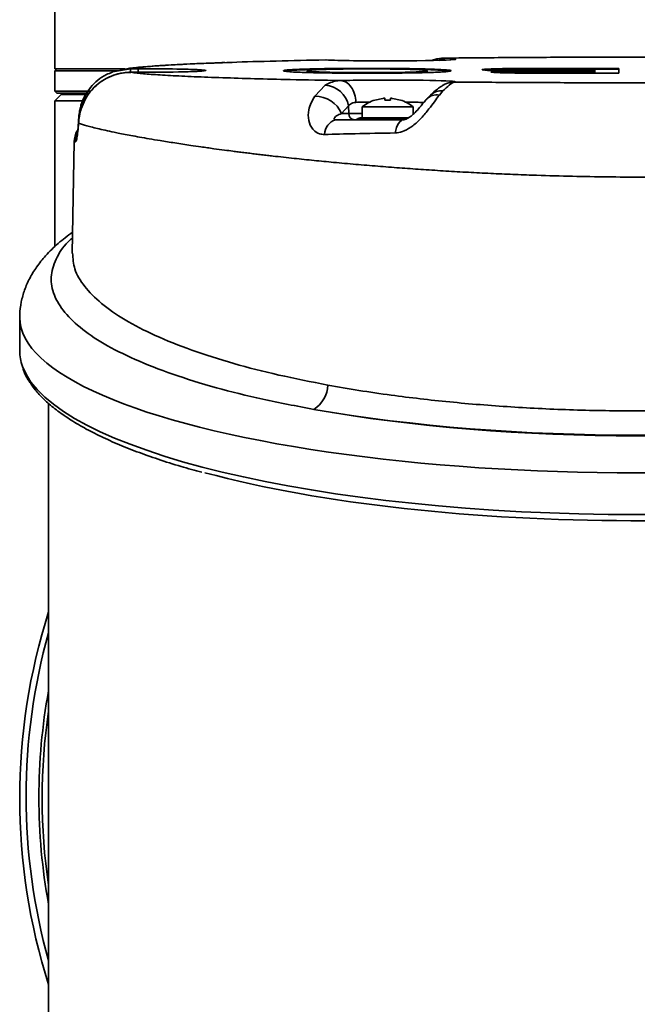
# Model space of a CAD drawing. Header units: millimetres. Extents: x -71 to 231, y 92 to 236.
# Tile 2 of 24: x -69.67 to -64.85, y 113.74 to 121.44. Entities that reach past the tile are written whole.
import ezdxf

# ---------------------------------------------------------------- set-up
doc = ezdxf.new("R2010")
doc.units = ezdxf.units.MM

msp = doc.modelspace()

# ---------------------------------------------------------------- linework, layer by layer
at = {"color": 7, "linetype": 'Continuous', "lineweight": 35}
for p, q in [((-69.398985, 121.751905), (-69.398985, 121.051905)), ((-67.260311, 121.120824), (-67.287928, 121.122075)), ((-67.252393, 121.120705), (-67.280009, 121.121956)), ((-67.252393, 121.120705), (-67.260311, 121.120824)), ((-66.36434, 121.136004), (-66.337343, 121.134778)), ((-66.299961, 121.123559), (-66.300507, 121.123504)), ((-69.383985, 121.051905), (-69.398985, 121.036905)), ((-68.85191, 121.051905), (-69.398985, 121.051905)), ((-69.398985, 121.036905), (-69.398985, 120.876905)), ((-68.905319, 121.036905), (-69.398985, 121.036905)), ((-68.809525, 121.053258), (-68.748985, 121.053258)), ((-68.748985, 121.025472), (-68.748985, 121.053258)), ((-67.53, 121.042116), (-67.53, 121.047114)), ((-67.427102, 121.037173), (-67.427102, 121.032175)), ((-67.291658, 121.048742), (-67.291658, 121.053741)), ((-67.221677, 121.049511), (-67.291658, 121.048742)), ((-66.613288, 121.048503), (-66.6909, 121.049482)), ((-66.613288, 121.048503), (-66.613288, 121.053501)), ((-66.491209, 121.032702), (-66.491209, 121.037701)), ((-66.382633, 121.041721), (-66.382633, 121.04672)), ((-66.020374, 121.04496), (-66.047794, 121.042784)), ((-66.020374, 121.04496), (-66.020374, 121.049958)), ((-65.944298, 121.027479), (-65.944298, 121.032477)), ((-65.91626, 121.048466), (-65.91626, 121.053464)), ((-65.868012, 121.040035), (-65.868012, 121.045033)), ((-65.827497, 121.036375), (-65.827497, 121.041374)), ((-65.795652, 121.030912), (-65.795652, 121.03591)), ((-65.714811, 121.034193), (-65.714811, 121.039191)), ((-65.714811, 121.034193), (-65.638827, 121.03381)), ((-64.992961, 121.055953), (-65.532801, 121.055953)), ((-65.532801, 121.0515), (-65.532801, 121.055953)), ((-65.180182, 121.0515), (-65.532801, 121.0515)), ((-65.507754, 121.038565), (-65.180182, 121.038565)), ((-65.180182, 121.034113), (-65.486561, 121.034113)), ((-65.180182, 121.038565), (-65.180182, 121.0515)), ((-64.992961, 121.050955), (-65.180182, 121.050955)), ((-65.180182, 121.034113), (-65.180182, 121.038565)), ((-65.180182, 121.022728), (-65.180182, 121.034113)), ((-64.992961, 121.01829), (-64.992961, 121.055953)), ((-68.748985, 121.025532), (-68.807209, 121.025532)), ((-68.748985, 121.025472), (-68.804626, 121.025472)), ((-68.748985, 121.025532), (-68.748985, 121.025472)), ((-67.370607, 121.024422), (-67.370607, 121.02942)), ((-66.629691, 121.02096), (-66.629691, 121.025959)), ((-65.944298, 121.027479), (-65.977957, 121.025375)), ((-65.809204, 121.023514), (-65.809204, 121.028512)), ((-65.775254, 121.020218), (-65.775254, 121.025217)), ((-65.52432, 121.01829), (-64.992961, 121.01829)), ((-65.46315, 121.022728), (-65.180182, 121.022728)), ((-65.46315, 121.01829), (-65.46315, 121.022728)), ((-65.180182, 121.01829), (-65.180182, 121.022728)), ((-67.368777, 120.838953), (-67.287683, 120.923745)), ((-66.367297, 120.879172), (-66.395014, 120.847876)), ((-66.313232, 120.941766), (-66.274167, 120.949349)), ((-69.398985, 120.876905), (-69.383985, 120.861905)), ((-69.398985, 120.876905), (-69.123156, 120.876905)), ((-69.348985, 120.851905), (-69.398985, 120.801905)), ((-69.398985, 120.801905), (-69.398985, 119.662824)), ((-69.169702, 120.801905), (-69.398985, 120.801905)), ((-69.140091, 120.861905), (-69.383985, 120.861905)), ((-69.348985, 120.851905), (-69.139954, 120.851905)), ((-69.173985, 120.861905), (-69.173985, 120.851905)), ((-66.835985, 120.821517), (-66.89936, 120.807708)), ((-66.89936, 120.807708), (-66.835985, 120.821517)), ((-66.820985, 120.821517), (-66.820985, 120.807708)), ((-66.776985, 120.807708), (-66.776985, 120.821517)), ((-66.761985, 120.821517), (-66.698611, 120.807708)), ((-66.698611, 120.807708), (-66.761985, 120.821517)), ((-69.188669, 120.759), (-69.187437, 120.757938)), ((-67.104579, 120.76395), (-67.159712, 120.703071)), ((-67.104579, 120.76395), (-67.103198, 120.703071)), ((-66.998985, 120.755554), (-66.998985, 120.66938)), ((-66.998985, 120.755554), (-66.598985, 120.755554)), ((-66.598985, 120.69872), (-66.598985, 120.755554)), ((-67.159712, 120.703071), (-67.103198, 120.703071)), ((-67.103198, 120.703071), (-66.998985, 120.703071)), ((-66.644162, 120.66438), (-67.029692, 120.66438)), ((-67.014692, 120.66938), (-66.637315, 120.66938)), ((-66.598985, 120.703071), (-66.591291, 120.703071)), ((-69.213868, 120.636381), (-69.213809, 120.627616)), ((-69.248749, 120.482434), (-69.263928, 119.612787)), ((-69.237546, 120.482434), (-69.248749, 120.482434)), ((-69.673985, 119.107337), (-69.673985, 118.848518)), ((-69.448985, 118.439296), (-69.448985, 110.651905))]:
    msp.add_line(p, q, dxfattribs=at)
at = {"color": 7, "linetype": 'Continuous', "lineweight": 35, "flags": 128}
for points in [[(-66.455578, 121.117319), (-66.415018, 121.131104), (-66.356401, 121.135884), (-66.356401, 121.135884)], [(-68.95096, 121.027255), (-68.94873, 121.028536), (-68.80948, 121.053258), (-68.809477, 121.053258), (-68.809477, 121.053258)], [(-66.74024, 120.551428), (-66.735314, 120.573467), (-66.729139, 120.593576), (-66.72184, 120.611344), (-66.713568, 120.626406), (-66.704493, 120.638455), (-66.694799, 120.647241), (-66.684687, 120.652586), (-66.674363, 120.65438)], [(-69.237546, 120.482434), (-69.233679, 120.516138), (-69.227209, 120.538781)]]:
    msp.add_lwpolyline(points, dxfattribs=at)
at = {"color": 7, "linetype": 'Continuous', "lineweight": 35}
for centre, radius, start, end in [((-66.334587, 120.997717), 0.137089, 91.1518397, 118.1590422), ((-67.297771, 120.727381), 0.196623, 10.7187027, 87.0588142), ((-66.382649, 120.760859), 0.119304, 82.6069947, 131.8642128), ((-67.367805, 120.611676), 0.22728, 23.7113666, 90.2449479), ((-66.798985, 120.49938), 0.325, 108.0478207, 127.9798724), ((-66.798985, 120.49938), 0.325, 52.0201276, 71.9606624), ((-66.412973, 120.73286), 0.11641, 81.1256362, 136.8060831), ((-67.172098, 120.538049), 0.120643, 105.3639469, 179.2274659), ((-67.05643, 120.701062), 0.046811, 177.5398066, 265.7343807), ((-67.059692, 120.70438), 0.05, 270, 306.8698976), ((-67.014692, 120.64438), 0.025, 90, 126.8698976), ((-69.073775, 120.47938), 0.175, 149.1485568, 179), ((-67.501205, 118.58972), 0.234983, 302.3595352, 357.8544935), ((-64.848985, 115.351905), 4.825, 162.43361, 197.56639), ((-64.848985, 115.364846), 4.775, 164.440152, 195.559848), ((-64.848985, 115.358375), 4.675, 169.7231557, 190.2768443), ((-64.848985, 115.351905), 4.65, 171.5901921, 188.4098079)]:
    msp.add_arc(centre, radius, start, end, dxfattribs=at)
for centre, major_axis, ratio, start_param, end_param in [((-66.798985, 121.127808), (0.532876, 0), 0.02618593, 3.66578516, 6.04371134), ((-66.798985, 121.127808), (0.532876, 0), 0.02618593, 6.04371134, 6.80619015), ((-68.748985, 121.039365), (0.53056, 0), 0.02618593, 5.43767162, 7.85398163), ((-68.748985, 121.039365), (0.53056, 0), 0.02618593, 4.71238898, 5.43767162), ((-66.798985, 120.950922), (0.528244, 0), 0.02618593, 0.41649324, 2.3497985), ((-66.798985, 120.950922), (0.528244, 0), 0.02618593, 6.16923577, 6.69967855), ((-64.848985, 119.107337), (4.825, 0), 0.25128914, 3.14153928, 6.28325027), ((-64.848985, 118.848518), (4.825, 0), 0.26517252, 3.14159265, 3.2373385), ((-64.848985, 118.848518), (4.825, 0), 0.26517252, 3.2373385, 6.189822), ((-64.848985, 119.397115), (4.525, 0), 0.26794919, 4.12001597, 5.30476199), ((-64.848985, 119.426007), (4.614811, 0), 0.26795212, 4.13305669, 5.29172127), ((-64.848985, 118.800222), (4.775, 0), 0.26794919, 3.92651738, 5.47725569)]:
    msp.add_ellipse(centre, major_axis=major_axis, ratio=ratio, start_param=start_param, end_param=end_param, dxfattribs=at)
for points, knots in [([(-67.287931, 121.122075), (-67.417442, 121.119219), (-67.679926, 121.113431), (-67.933243, 121.106303), (-68.043076, 121.101953), (-68.056966, 121.101403)], [0, 0, 0, 0, 0.45969003, 0.93166732, 1, 1, 1, 1]), ([(-66.36434, 121.136004), (-66.384445, 121.134982), (-66.406918, 121.13384), (-66.424806, 121.119633), (-66.426691, 121.118136)], [0, 0, 0, 0, 0.89461901, 1, 1, 1, 1]), ([(-63.341136, 121.135663), (-63.460152, 121.136901), (-63.698136, 121.139375), (-64.073328, 121.141885), (-64.457727, 121.143471), (-64.891255, 121.144047), (-65.366755, 121.143211), (-65.877591, 121.140679), (-66.202149, 121.137562), (-66.36434, 121.136004)], [0, 0, 0, 0, 0.1237087, 0.24736634, 0.37345759, 0.49944035, 0.66622293, 0.8332013, 1, 1, 1, 1]), ([(-68.071495, 121.101321), (-68.086959, 121.100818), (-68.188237, 121.097528), (-68.346365, 121.090661), (-68.542092, 121.080517), (-68.699827, 121.069136), (-68.820336, 121.057222), (-68.868386, 121.048541), (-68.890587, 121.044529)], [0, 0, 0, 0, 0.03593725, 0.23537053, 0.43381363, 0.63181715, 0.82988158, 1, 1, 1, 1]), ([(-68.056966, 121.101403), (-68.143311, 121.098217), (-68.330515, 121.091309), (-68.5463, 121.079559), (-68.720395, 121.066675), (-68.779801, 121.057733), (-68.809525, 121.053258)], [0, 0, 0, 0, 0.22265736, 0.48274118, 0.74119241, 1, 1, 1, 1]), ([(-68.809525, 121.053258), (-68.809525, 121.051263), (-68.809525, 121.048467), (-68.809525, 121.029628), (-68.809525, 121.024229)], [0, 0, 0, 0, 0.71346834, 1, 1, 1, 1]), ([(-68.252265, 121.035113), (-68.252099, 121.035135), (-68.251451, 121.035223), (-68.261083, 121.034264), (-68.282041, 121.032972), (-68.319766, 121.031297), (-68.36076, 121.029921), (-68.392536, 121.02923), (-68.402566, 121.029011)], [0, 0, 0, 0, 0.05002776, 0.19651131, 0.3920102, 0.62654281, 0.88212347, 1, 1, 1, 1]), ([(-67.53, 121.047114), (-67.548695, 121.045987), (-67.586828, 121.043689), (-67.612493, 121.039871), (-67.616313, 121.03575), (-67.596884, 121.031464), (-67.554559, 121.028745), (-67.533972, 121.027422)], [0, 0, 0, 0, 0.1810016, 0.36919017, 0.5677756, 0.78976708, 1, 1, 1, 1]), ([(-67.53, 121.042116), (-67.548995, 121.040989), (-67.587353, 121.038715), (-67.60102, 121.036254), (-67.607919, 121.035012)], [0, 0, 0, 0, 0.49521313, 1, 1, 1, 1]), ([(-67.291658, 121.053741), (-67.345827, 121.052773), (-67.444165, 121.051015), (-67.503396, 121.048323), (-67.53, 121.047114)], [0, 0, 0, 0, 0.55084565, 1, 1, 1, 1]), ([(-67.291658, 121.048742), (-67.345827, 121.047774), (-67.444165, 121.046017), (-67.503396, 121.043325), (-67.53, 121.042116)], [0, 0, 0, 0, 0.55084565, 1, 1, 1, 1]), ([(-67.294974, 121.048036), (-67.313556, 121.04743), (-67.351544, 121.046191), (-67.390174, 121.04393), (-67.416091, 121.041377), (-67.427195, 121.038731), (-67.427709, 121.035751), (-67.415657, 121.032615), (-67.385167, 121.030453), (-67.370607, 121.02942)], [0, 0, 0, 0, 0.11855194, 0.24235952, 0.37565552, 0.52180435, 0.64835963, 0.83207991, 1, 1, 1, 1]), ([(-67.426028, 121.032175), (-67.42625, 121.031825), (-67.427234, 121.030275), (-67.41522, 121.027616), (-67.385026, 121.025454), (-67.370607, 121.024422)], [0, 0, 0, 0, 0.13222911, 0.58561024, 1, 1, 1, 1]), ([(-66.62427, 121.04807), (-66.658718, 121.048911), (-66.726687, 121.050569), (-66.86301, 121.051818), (-67.012388, 121.051986), (-67.171682, 121.050974), (-67.253865, 121.049016), (-67.294974, 121.048036)], [0, 0, 0, 0, 0.18647471, 0.36793233, 0.56194457, 0.78087621, 1, 1, 1, 1]), ([(-66.613288, 121.053501), (-66.652366, 121.054053), (-66.731069, 121.055165), (-66.86448, 121.055939), (-67.006202, 121.056066), (-67.153798, 121.055466), (-67.245687, 121.054316), (-67.291658, 121.053741)], [0, 0, 0, 0, 0.18704889, 0.37671419, 0.57111801, 0.78543643, 1, 1, 1, 1]), ([(-66.629691, 121.025959), (-66.605578, 121.026709), (-66.554248, 121.028305), (-66.512068, 121.031544), (-66.491235, 121.035247), (-66.488874, 121.039567), (-66.517253, 121.044198), (-66.589887, 121.046826), (-66.62427, 121.04807)], [0, 0, 0, 0, 0.12294065, 0.26171153, 0.42441, 0.59500177, 0.80828873, 1, 1, 1, 1]), ([(-66.629691, 121.02096), (-66.605548, 121.02171), (-66.554151, 121.023307), (-66.512545, 121.026546), (-66.492292, 121.029737), (-66.493331, 121.031865), (-66.49374, 121.032703)], [0, 0, 0, 0, 0.23188898, 0.49363669, 0.80051634, 1, 1, 1, 1]), ([(-66.382633, 121.04672), (-66.4158, 121.048227), (-66.474948, 121.050916), (-66.571067, 121.052712), (-66.613288, 121.053501)], [0, 0, 0, 0, 0.560744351, 1, 1, 1, 1]), ([(-66.382633, 121.041721), (-66.4158, 121.043229), (-66.474948, 121.045918), (-66.571067, 121.047714), (-66.613288, 121.048503)], [0, 0, 0, 0, 0.560744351, 1, 1, 1, 1]), ([(-66.487493, 121.023419), (-66.465851, 121.024087), (-66.422214, 121.025433), (-66.373231, 121.027814), (-66.33655, 121.030444), (-66.313184, 121.033349), (-66.303958, 121.036157), (-66.3038, 121.039362), (-66.322447, 121.042893), (-66.362558, 121.045443), (-66.382633, 121.04672)], [0, 0, 0, 0, 0.10593121, 0.21358386, 0.32567522, 0.44460315, 0.57236675, 0.66666853, 0.83317538, 1, 1, 1, 1]), ([(-66.310907, 121.034736), (-66.315216, 121.035782), (-66.325186, 121.038203), (-66.361827, 121.040447), (-66.382633, 121.041721)], [0, 0, 0, 0, 0.432166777, 1, 1, 1, 1]), ([(-66.020374, 121.049958), (-66.033775, 121.04908), (-66.057975, 121.047495), (-66.060797, 121.045793), (-66.062057, 121.045033)], [0, 0, 0, 0, 0.553773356, 1, 1, 1, 1]), ([(-66.062057, 121.045033), (-66.058768, 121.043861), (-66.053, 121.041805), (-66.011028, 121.040073), (-65.992989, 121.039329)], [0, 0, 0, 0, 0.57019741, 1, 1, 1, 1]), ([(-65.91626, 121.053464), (-65.938769, 121.052924), (-65.981115, 121.051909), (-66.00785, 121.05058), (-66.020374, 121.049958)], [0, 0, 0, 0, 0.531536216, 1, 1, 1, 1]), ([(-65.91626, 121.048466), (-65.938769, 121.047926), (-65.981115, 121.046911), (-66.00785, 121.045582), (-66.020374, 121.04496)], [0, 0, 0, 0, 0.531536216, 1, 1, 1, 1]), ([(-65.944298, 121.032477), (-65.960117, 121.031667), (-65.988222, 121.030227), (-65.992027, 121.028618), (-65.99369, 121.027915)], [0, 0, 0, 0, 0.56287627, 1, 1, 1, 1]), ([(-65.992989, 121.039329), (-65.963054, 121.038491), (-65.907504, 121.036935), (-65.830952, 121.036234), (-65.795652, 121.03591)], [0, 0, 0, 0, 0.538872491, 1, 1, 1, 1]), ([(-65.795652, 121.03591), (-65.829694, 121.035399), (-65.888482, 121.034516), (-65.927763, 121.033081), (-65.944298, 121.032477)], [0, 0, 0, 0, 0.57904725, 1, 1, 1, 1]), ([(-65.761305, 121.05532), (-65.793685, 121.05507), (-65.848852, 121.054643), (-65.896556, 121.053809), (-65.91626, 121.053464)], [0, 0, 0, 0, 0.586950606, 1, 1, 1, 1]), ([(-65.771708, 121.050224), (-65.800489, 121.049999), (-65.852028, 121.049596), (-65.896585, 121.048812), (-65.91626, 121.048466)], [0, 0, 0, 0, 0.55844228, 1, 1, 1, 1]), ([(-65.840115, 121.048212), (-65.849065, 121.04766), (-65.865583, 121.046642), (-65.867249, 121.045539), (-65.868012, 121.045033)], [0, 0, 0, 0, 0.54180731, 1, 1, 1, 1]), ([(-65.868012, 121.045033), (-65.866176, 121.044284), (-65.86298, 121.042979), (-65.83809, 121.041853), (-65.827497, 121.041374)], [0, 0, 0, 0, 0.57442063, 1, 1, 1, 1]), ([(-65.868012, 121.040035), (-65.866176, 121.039285), (-65.86298, 121.037981), (-65.83809, 121.036855), (-65.827497, 121.036375)], [0, 0, 0, 0, 0.57442063, 1, 1, 1, 1]), ([(-65.768712, 121.050293), (-65.784243, 121.049981), (-65.813049, 121.049403), (-65.831577, 121.048588), (-65.840115, 121.048212)], [0, 0, 0, 0, 0.53913533, 1, 1, 1, 1]), ([(-65.827497, 121.041374), (-65.810442, 121.040839), (-65.779491, 121.039869), (-65.734852, 121.039401), (-65.714811, 121.039191)], [0, 0, 0, 0, 0.55104345, 1, 1, 1, 1]), ([(-65.772801, 121.0318), (-65.784468, 121.031256), (-65.806422, 121.030231), (-65.808316, 121.029061), (-65.809204, 121.028512)], [0, 0, 0, 0, 0.53138572, 1, 1, 1, 1]), ([(-65.795652, 121.03554), (-65.788192, 121.035321), (-65.766409, 121.034683), (-65.735279, 121.034387), (-65.714811, 121.034193)], [0, 0, 0, 0, 0.342484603, 1, 1, 1, 1]), ([(-65.66502, 121.033684), (-65.689514, 121.033448), (-65.731498, 121.033043), (-65.760655, 121.032166), (-65.772801, 121.0318)], [0, 0, 0, 0, 0.5834002, 1, 1, 1, 1]), ([(-65.660395, 121.051326), (-65.682814, 121.051199), (-65.720819, 121.050984), (-65.754783, 121.050494), (-65.768712, 121.050293)], [0, 0, 0, 0, 0.5898888, 1, 1, 1, 1]), ([(-65.532801, 121.055953), (-65.579084, 121.055932), (-65.656055, 121.055898), (-65.731304, 121.055485), (-65.761305, 121.05532)], [0, 0, 0, 0, 0.60129896, 1, 1, 1, 1]), ([(-65.714811, 121.039191), (-65.68149, 121.038991), (-65.613374, 121.03858), (-65.543465, 121.03857), (-65.507754, 121.038565)], [0, 0, 0, 0, 0.48917704, 1, 1, 1, 1]), ([(-65.486561, 121.034113), (-65.525869, 121.034114), (-65.585978, 121.034115), (-65.644699, 121.033795), (-65.66502, 121.033684)], [0, 0, 0, 0, 0.65393899, 1, 1, 1, 1]), ([(-65.532801, 121.0515), (-65.561102, 121.051504), (-65.603795, 121.05151), (-65.646126, 121.051372), (-65.660395, 121.051326)], [0, 0, 0, 0, 0.66289944, 1, 1, 1, 1]), ([(-68.950404, 121.025927), (-68.966113, 121.020205), (-69.006789, 121.005389), (-69.064953, 120.965266), (-69.122511, 120.909353), (-69.16679, 120.842579), (-69.193595, 120.783127), (-69.200499, 120.745933), (-69.202573, 120.734755)], [0, 0, 0, 0, 0.12419045, 0.32157148, 0.52017877, 0.71869848, 0.91546413, 1, 1, 1, 1]), ([(-68.804542, 121.025472), (-68.804543, 121.025472), (-68.850515, 121.025391), (-68.943494, 121.009429), (-69.065758, 120.940429), (-69.147507, 120.849608), (-69.176682, 120.78263), (-69.187437, 120.757938)], [0, 0, 0, 0, 0.00000606, 0.27900116, 0.5588497, 0.8373692, 1, 1, 1, 1]), ([(-68.804849, 121.02449), (-68.824673, 121.024052), (-68.869909, 121.023052), (-68.940352, 121.004931), (-69.012789, 120.972099), (-69.078609, 120.924652), (-69.133137, 120.864962), (-69.169939, 120.808466), (-69.182852, 120.770614), (-69.187023, 120.758388)], [0, 0, 0, 0, 0.11950996, 0.27271519, 0.4352924, 0.59784524, 0.75881181, 0.92209937, 1, 1, 1, 1]), ([(-68.804625, 121.025472), (-68.789832, 121.02333), (-68.751973, 121.01785), (-68.653464, 121.009221), (-68.50346, 120.999829), (-68.31542, 120.990933), (-68.094659, 120.98269), (-67.84297, 120.975124), (-67.540403, 120.967595), (-67.303178, 120.96322), (-67.17011, 120.960766)], [0, 0, 0, 0, 0.081740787, 0.209192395, 0.337426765, 0.463607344, 0.590501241, 0.714944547, 0.840102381, 1, 1, 1, 1]), ([(-67.533972, 121.027422), (-67.500562, 121.025915), (-67.441125, 121.023233), (-67.344164, 121.021474), (-67.301704, 121.020704)], [0, 0, 0, 0, 0.56210074, 1, 1, 1, 1]), ([(-67.370607, 121.02942), (-67.347156, 121.028264), (-67.305882, 121.026229), (-67.235537, 121.024861), (-67.205161, 121.024271)], [0, 0, 0, 0, 0.56818778, 1, 1, 1, 1]), ([(-67.370607, 121.024422), (-67.347455, 121.023259), (-67.310266, 121.021391), (-67.246544, 121.020131), (-67.222491, 121.019656)], [0, 0, 0, 0, 0.62254598, 1, 1, 1, 1]), ([(-67.301704, 121.020704), (-67.278678, 121.020368), (-67.2327, 121.019697), (-67.158031, 121.018986), (-67.079919, 121.018504), (-66.990707, 121.018255), (-66.875354, 121.018306), (-66.739319, 121.018994), (-66.598471, 121.020696), (-66.524713, 121.022506), (-66.487493, 121.023419)], [0, 0, 0, 0, 0.08933911, 0.17838555, 0.2685199, 0.36108436, 0.48210337, 0.65880007, 0.82782669, 1, 1, 1, 1]), ([(-67.287683, 120.923745), (-67.259564, 120.938541), (-67.223842, 120.957337), (-67.179647, 120.960488), (-67.170083, 120.960766), (-67.170082, 120.960766)], [0, 0, 0, 0, 0.78714464, 0.99998513, 1, 1, 1, 1]), ([(-67.205161, 121.024271), (-67.184518, 121.023958), (-67.143369, 121.023334), (-67.074932, 121.022746), (-66.998548, 121.022419), (-66.892112, 121.022431), (-66.755494, 121.023274), (-66.6719, 121.025058), (-66.629691, 121.025959)], [0, 0, 0, 0, 0.11466826, 0.2285715, 0.34470125, 0.48607193, 0.74050691, 1, 1, 1, 1]), ([(-65.99369, 121.027915), (-65.990495, 121.026951), (-65.984675, 121.025194), (-65.952516, 121.02365), (-65.938013, 121.022954)], [0, 0, 0, 0, 0.54901411, 1, 1, 1, 1]), ([(-65.795652, 121.030912), (-65.829694, 121.030401), (-65.888482, 121.029518), (-65.927763, 121.028083), (-65.944298, 121.027479)], [0, 0, 0, 0, 0.57904725, 1, 1, 1, 1]), ([(-65.938013, 121.022954), (-65.914958, 121.022129), (-65.873627, 121.020649), (-65.811783, 121.019806), (-65.784436, 121.019433)], [0, 0, 0, 0, 0.55780514, 1, 1, 1, 1]), ([(-65.809204, 121.028512), (-65.807623, 121.027844), (-65.804868, 121.02668), (-65.784103, 121.025654), (-65.775254, 121.025217)], [0, 0, 0, 0, 0.57381218, 1, 1, 1, 1]), ([(-65.809204, 121.023514), (-65.807623, 121.022846), (-65.804868, 121.021682), (-65.784103, 121.020656), (-65.775254, 121.020218)], [0, 0, 0, 0, 0.57381218, 1, 1, 1, 1]), ([(-65.784436, 121.019433), (-65.74153, 121.019066), (-65.657002, 121.018342), (-65.568097, 121.018307), (-65.52432, 121.01829)], [0, 0, 0, 0, 0.50759488, 1, 1, 1, 1]), ([(-65.775254, 121.025217), (-65.761, 121.024726), (-65.735349, 121.023843), (-65.69612, 121.023439), (-65.678689, 121.02326)], [0, 0, 0, 0, 0.55566095, 1, 1, 1, 1]), ([(-65.678689, 121.02326), (-65.645972, 121.02309), (-65.574852, 121.022722), (-65.502318, 121.022726), (-65.46315, 121.022728)], [0, 0, 0, 0, 0.46000895, 1, 1, 1, 1]), ([(-66.313879, 120.944778), (-66.325136, 120.941462), (-66.345644, 120.935421), (-66.368785, 120.923146), (-66.391371, 120.90911), (-66.420518, 120.886689), (-66.445026, 120.866693), (-66.461629, 120.85022), (-66.462367, 120.849488)], [0, 0, 0, 0, 0.14453921, 0.26333658, 0.41688533, 0.65963565, 0.98487093, 1, 1, 1, 1]), ([(-66.274167, 120.949349), (-66.274167, 120.949349), (-66.283721, 120.94787), (-66.30951, 120.934239), (-66.350101, 120.895559), (-66.367297, 120.879172)], [0, 0, 0, 0, 0.00001006, 0.57634949, 1, 1, 1, 1]), ([(-66.274167, 120.949349), (-66.274005, 120.949348), (-66.121393, 120.947979), (-65.810075, 120.945704), (-65.332142, 120.943701), (-64.849786, 120.943021), (-64.367924, 120.943776), (-63.894218, 120.946134), (-63.58391, 120.948757), (-63.430842, 120.950348), (-63.426838, 120.95039)], [0, 0, 0, 0, 0.00017703, 0.16656379, 0.33282574, 0.49899102, 0.66435431, 0.829961, 0.99555164, 1, 1, 1, 1]), ([(-67.29273, 120.539676), (-67.306232, 120.540649), (-67.339317, 120.543033), (-67.368135, 120.563186), (-67.398764, 120.597366), (-67.421257, 120.65025), (-67.419812, 120.746604), (-67.387804, 120.804525), (-67.368777, 120.838953)], [0, 0, 0, 0, 0.09889975, 0.24234707, 0.26437348, 0.46356864, 0.68113773, 1, 1, 1, 1]), ([(-66.820985, 120.821517), (-66.821148, 120.82169), (-66.821474, 120.822037), (-66.824029, 120.822258), (-66.827788, 120.822215), (-66.832007, 120.821942), (-66.834822, 120.821641), (-66.835985, 120.821517)], [0, 0, 0, 0, 0.21361365, 0.42729606, 0.63945843, 0.85095919, 1, 1, 1, 1]), ([(-66.820985, 120.807708), (-66.813652, 120.808038), (-66.798985, 120.808698), (-66.784319, 120.808038), (-66.776985, 120.807708)], [0, 0, 0, 0, 0.49999997, 1, 1, 1, 1]), ([(-66.761985, 120.821517), (-66.763658, 120.82169), (-66.767005, 120.822037), (-66.771485, 120.822258), (-66.774869, 120.822215), (-66.776711, 120.821942), (-66.776905, 120.821641), (-66.776985, 120.821517)], [0, 0, 0, 0, 0.21361367, 0.42729609, 0.63945848, 0.85095926, 1, 1, 1, 1]), ([(-66.395014, 120.847876), (-66.420524, 120.813413), (-66.460858, 120.758923), (-66.532914, 120.66946), (-66.598295, 120.607249), (-66.663937, 120.566558), (-66.71257, 120.552705), (-66.735462, 120.551649), (-66.74024, 120.551428)], [0, 0, 0, 0, 0.33975217, 0.53718246, 0.70634981, 0.85766755, 0.97029244, 1, 1, 1, 1]), ([(-66.497585, 120.812323), (-66.49956, 120.810194), (-66.517795, 120.790526), (-66.54318, 120.75678), (-66.580858, 120.714535), (-66.611326, 120.686125), (-66.635831, 120.668719), (-66.65283, 120.660015), (-66.663815, 120.656033), (-66.6708, 120.654564), (-66.674076, 120.654372), (-66.67424, 120.654383), (-66.674261, 120.654385)], [0, 0, 0, 0, 0.03957302, 0.36542197, 0.5713815, 0.720596, 0.8166442, 0.87298819, 0.91504996, 0.95541053, 0.9943844, 1, 1, 1, 1]), ([(-66.46181, 120.849185), (-66.469102, 120.842785), (-66.481902, 120.831548), (-66.492491, 120.817512), (-66.497048, 120.811471)], [0, 0, 0, 0, 0.5696177, 1, 1, 1, 1]), ([(-69.187907, 120.758762), (-69.189308, 120.755707), (-69.201303, 120.729545), (-69.209737, 120.687011), (-69.213297, 120.649501), (-69.214536, 120.636446)], [0, 0, 0, 0, 0.07935699, 0.67956157, 1, 1, 1, 1]), ([(-69.187437, 120.757938), (-69.19517, 120.733061), (-69.208522, 120.690111), (-69.21293, 120.645939), (-69.213795, 120.627617), (-69.213795, 120.627616)], [0, 0, 0, 0, 0.57917323, 0.9999777, 1, 1, 1, 1]), ([(-69.20375, 120.734977), (-69.205382, 120.727403), (-69.21042, 120.70401), (-69.211833, 120.680353), (-69.212788, 120.664356)], [0, 0, 0, 0, 0.3237869, 1, 1, 1, 1]), ([(-67.047245, 120.790407), (-67.05206, 120.789998), (-67.07139, 120.788354), (-67.090645, 120.778456), (-67.10222, 120.766406), (-67.104579, 120.76395)], [0, 0, 0, 0, 0.20892646, 0.83875759, 1, 1, 1, 1]), ([(-66.936971, 120.793164), (-66.966202, 120.792639), (-67.006513, 120.791916), (-67.038463, 120.790733), (-67.047245, 120.790407)], [0, 0, 0, 0, 0.72511764, 1, 1, 1, 1]), ([(-66.517777, 120.788711), (-66.536655, 120.789678), (-66.576278, 120.791709), (-66.63608, 120.792749), (-66.667392, 120.793294)], [0, 0, 0, 0, 0.47642188, 1, 1, 1, 1]), ([(-69.213381, 120.664331), (-69.21352, 120.660074), (-69.214117, 120.64173), (-69.215464, 120.625877), (-69.216498, 120.613702)], [0, 0, 0, 0, 0.23208254, 1, 1, 1, 1]), ([(-67.159712, 120.703071), (-67.173196, 120.697946), (-67.194152, 120.689981), (-67.213278, 120.67426), (-67.218037, 120.663389), (-67.214974, 120.657685), (-67.21093, 120.655026), (-67.20656, 120.654615), (-67.204063, 120.65438)], [0, 0, 0, 0, 0.42348302, 0.6581326, 0.83042008, 0.90149112, 0.94368382, 1, 1, 1, 1]), ([(-67.204063, 120.65438), (-67.118601, 120.65438), (-66.947228, 120.65438), (-66.765476, 120.65438), (-66.674363, 120.65438)], [0, 0, 0, 0, 0.49869118, 1, 1, 1, 1]), ([(-69.213809, 120.627614), (-69.215643, 120.604737), (-69.219337, 120.558681), (-69.226954, 120.510009), (-69.233263, 120.485577), (-69.236398, 120.483277), (-69.237546, 120.482434)], [0, 0, 0, 0, 0.27499426, 0.55361861, 0.83657464, 1, 1, 1, 1]), ([(-69.214898, 120.636239), (-69.215113, 120.632099), (-69.216217, 120.610866), (-69.219364, 120.580494), (-69.222969, 120.552071), (-69.225606, 120.538332), (-69.225655, 120.53816), (-69.225669, 120.538108)], [0, 0, 0, 0, 0.077217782, 0.396028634, 0.675053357, 0.902333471, 1, 1, 1, 1]), ([(-60.449558, 120.473755), (-60.451042, 120.468029), (-60.454009, 120.456577), (-60.482173, 120.439936), (-60.524249, 120.424183), (-60.577895, 120.409707), (-60.639326, 120.396506), (-60.705609, 120.384578), (-60.774005, 120.373924), (-60.844784, 120.364151), (-60.918957, 120.354913), (-60.998399, 120.345929), (-61.082102, 120.33727), (-61.169666, 120.328938), (-61.300256, 120.317453), (-61.4809, 120.303406), (-61.711424, 120.288164), (-61.9424, 120.274969), (-62.171776, 120.263485), (-62.409389, 120.253064), (-62.653317, 120.24372), (-62.902007, 120.235451), (-63.179782, 120.227524), (-63.488123, 120.220298), (-63.827385, 120.214197), (-64.168616, 120.209804), (-64.509354, 120.207274), (-64.825169, 120.206122), (-65.118606, 120.207711), (-65.393301, 120.212826), (-65.63577, 120.220002), (-65.844117, 120.228008), (-66.017282, 120.235793), (-66.191655, 120.244775), (-66.366821, 120.254952), (-66.539067, 120.266116), (-66.709378, 120.278281), (-66.878661, 120.291434), (-67.050646, 120.305899), (-67.216828, 120.320976), (-67.377504, 120.336607), (-67.535785, 120.353045), (-67.656107, 120.366333), (-67.739786, 120.375945), (-67.784833, 120.381209), (-67.830308, 120.386617), (-67.876165, 120.392169), (-67.922356, 120.397866), (-67.966938, 120.403466), (-68.017393, 120.409934), (-68.080655, 120.418208), (-68.164352, 120.429461), (-68.252488, 120.441771), (-68.355263, 120.456685), (-68.462814, 120.473018), (-68.570284, 120.490271), (-68.661221, 120.505581), (-68.737071, 120.518931), (-68.804392, 120.531309), (-68.863838, 120.542716), (-68.953225, 120.560566), (-69.055949, 120.58295), (-69.156819, 120.608427), (-69.194554, 120.621125), (-69.213809, 120.627605)], [0, 0, 0, 0, 0.02152093, 0.0430412, 0.06312197, 0.08176288, 0.09896358, 0.11472377, 0.12904317, 0.14194182, 0.15493576, 0.16771425, 0.18027726, 0.19262479, 0.2047568, 0.23249427, 0.25903494, 0.28164165, 0.30394968, 0.32587478, 0.34741702, 0.36857649, 0.38935331, 0.4161345, 0.44258417, 0.46867785, 0.49441596, 0.51979894, 0.5398152, 0.56052255, 0.58192339, 0.59509925, 0.60852603, 0.62220412, 0.63613387, 0.65031561, 0.66395788, 0.67816357, 0.6929328, 0.70826563, 0.7221284, 0.73667225, 0.75268177, 0.75711734, 0.76165345, 0.76629008, 0.77102724, 0.77586492, 0.78080311, 0.78523874, 0.79218008, 0.80162677, 0.81353417, 0.8230946, 0.83913782, 0.85482113, 0.86729649, 0.87915441, 0.890395, 0.90101842, 0.91102479, 0.941741, 0.97027171, 1, 1, 1, 1]), ([(-66.74024, 120.551428), (-66.846043, 120.549504), (-67.035328, 120.54606), (-67.213951, 120.54163), (-67.29273, 120.539676)], [0, 0, 0, 0, 0.55896207, 1, 1, 1, 1]), ([(-69.261071, 119.776501), (-69.299481, 119.747533), (-69.376317, 119.689584), (-69.468428, 119.598491), (-69.542202, 119.506931), (-69.597209, 119.417208), (-69.637914, 119.325718), (-69.663721, 119.229892), (-69.67541, 119.156294), (-69.673037, 119.114808), (-69.672619, 119.107502)], [0, 0, 0, 0, 0.1673342, 0.33474224, 0.47494207, 0.60578193, 0.72913869, 0.8474353, 0.97313279, 1, 1, 1, 1]), ([(-67.375434, 118.391228), (-67.51086, 118.416928), (-67.781718, 118.468329), (-68.151084, 118.560965), (-68.487104, 118.664924), (-68.780721, 118.780119), (-69.023812, 118.902868), (-69.211588, 119.031861), (-69.344052, 119.16527), (-69.419817, 119.302413), (-69.436819, 119.441885), (-69.387265, 119.581282), (-69.327454, 119.678138), (-69.266855, 119.726372), (-69.261877, 119.730334)], [0, 0, 0, 0, 0.08535073, 0.17070521, 0.26101372, 0.35161646, 0.44193896, 0.53245537, 0.62325028, 0.71377339, 0.80632525, 0.89916698, 0.99171597, 1, 1, 1, 1]), ([(-69.260718, 119.612731), (-69.258324, 119.571158), (-69.2533, 119.483949), (-69.174576, 119.351963), (-69.044228, 119.218727), (-68.859542, 119.090035), (-68.622686, 118.967703), (-68.337877, 118.853012), (-68.013085, 118.749592), (-67.65702, 118.657506), (-67.396595, 118.60645), (-67.266386, 118.580922)], [0, 0, 0, 0, 0.10382016, 0.21778536, 0.33208951, 0.44604567, 0.55938171, 0.67306478, 0.78638209, 0.89319355, 1, 1, 1, 1]), ([(-69.648205, 118.709477), (-69.647096, 118.705463), (-69.63875, 118.675265), (-69.608263, 118.620108), (-69.55599, 118.544139), (-69.48648, 118.469334), (-69.40171, 118.395811), (-69.301611, 118.324069), (-69.186959, 118.25445), (-69.058362, 118.187194), (-68.91635, 118.122451), (-68.761556, 118.060317), (-68.594118, 118.001016), (-68.424678, 117.947042), (-68.305528, 117.914277), (-68.250749, 117.899214)], [0, 0, 0, 0, 0.01229342, 0.09249622, 0.17433912, 0.25774875, 0.34214006, 0.42688784, 0.5115043, 0.59581756, 0.67977277, 0.76336028, 0.84658803, 0.9294697, 1, 1, 1, 1]), ([(-67.266386, 118.580922), (-67.186114, 118.566809), (-67.025571, 118.538583), (-66.710847, 118.492731), (-66.317191, 118.446856), (-65.839306, 118.408117), (-65.34762, 118.384375), (-64.881758, 118.377055), (-64.422131, 118.38285), (-63.972892, 118.401386), (-63.508619, 118.435043), (-63.097212, 118.478696), (-62.737553, 118.527722), (-62.533575, 118.563189), (-62.431585, 118.580922)], [0, 0, 0, 0, 0.05596916, 0.1119378, 0.20880168, 0.30598933, 0.40284277, 0.49998729, 0.5779745, 0.67130485, 0.76493444, 0.85827302, 0.92913586, 1, 1, 1, 1])]:
    msp.add_open_spline(points, degree=3, knots=knots, dxfattribs=at)
msp.add_open_spline([(-67.047245, 120.790407), (-67.049687, 120.812608), (-67.05457, 120.857009), (-67.083235, 120.91275), (-67.123125, 120.952085), (-67.15443, 120.957873), (-67.170082, 120.960766)], degree=3, dxfattribs=at)

doc.saveas('drawing.dxf')
